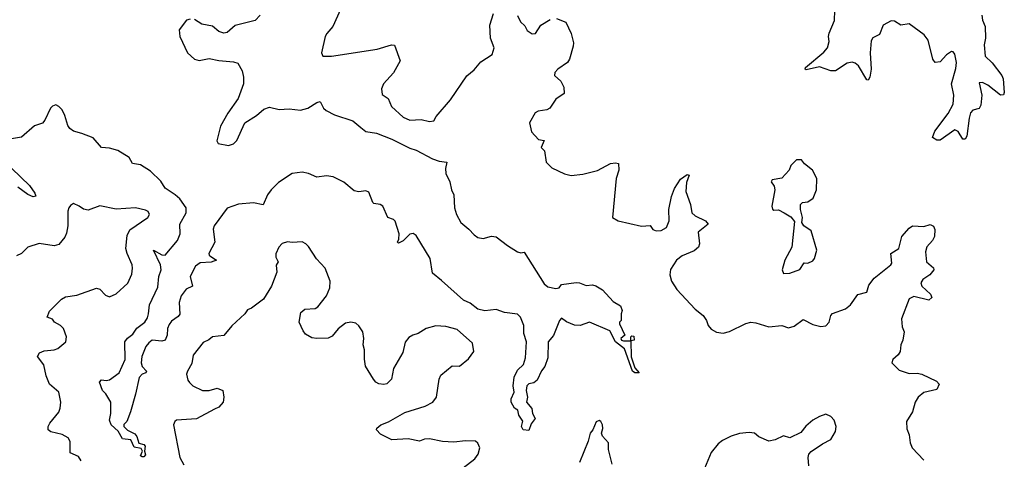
# Model space of a CAD drawing. Extents: x 2029826 to 2248070, y 228728 to 402406.
# Tile 77 of 256: x 2131924 to 2137958, y 291804 to 294498. Entities that reach past the tile are written whole.
import ezdxf

# ---------------------------------------------------------------- set-up
doc = ezdxf.new("R2010")
doc.units = 0

msp = doc.modelspace()

# ---------------------------------------------------------------- linework, layer by layer
at = {"layer": '0CON10XD'}
for points in [[(2133909.2, 294600.8), (2133842.5, 294455), (2133805.9, 294414.1), (2133796.2, 294395), (2133773.3, 294295), (2133782.5, 294275), (2133835, 294274), (2134115, 294318.1), (2134203.6, 294343.6), (2134220.7, 294340.7), (2134256.7, 294245), (2134215, 294171.2), (2134154.4, 294105), (2134141.2, 294075), (2134145, 294040), (2134182.5, 294015), (2134202, 293965), (2134275, 293901.4), (2134315, 293881.1), (2134384.3, 293885.7), (2134435, 293874.4), (2134462.5, 293877.5), (2134476.7, 293905), (2134565, 294006.7), (2134665, 294153.8), (2134708.7, 294191.3), (2134750.9, 294239.1), (2134819.2, 294285), (2134832, 294325), (2134810, 294385), (2134805.8, 294465), (2134828.8, 294535)], [(2133397.8, 294525), (2133366.6, 294493.4), (2133245, 294463.1), (2133195, 294419.6), (2133175, 294415.3), (2133144.8, 294424.8), (2133105, 294457.2), (2133041.3, 294471.3), (2132995, 294497.9)], [(2134975, 294523.8), (2134993.8, 294483.8), (2135020.3, 294460.3), (2135035, 294431.2), (2135065, 294411.2), (2135085, 294413.3), (2135118.8, 294465), (2135175, 294499.2)], [(2137821.5, 294525), (2137825.6, 294495), (2137841.5, 294455), (2137842.5, 294385), (2137835.6, 294344.4), (2137840.8, 294275), (2137885, 294234.3), (2137943.9, 294155), (2137952, 294135), (2137958.4, 294051.6), (2137952.5, 294037.5), (2137935, 294035.7), (2137857.3, 294097.3), (2137825, 294112), (2137805, 294110), (2137820.9, 294035), (2137815.4, 293974.6), (2137805, 293954.3), (2137765, 293942.5), (2137752.2, 293927.8), (2137742.5, 293895), (2137729.5, 293785), (2137718.8, 293765), (2137705, 293766), (2137675, 293812.9), (2137655, 293823.3), (2137565, 293759.2), (2137545, 293760), (2137518.8, 293775), (2137532.7, 293815), (2137615, 293922.1), (2137645, 293979.2), (2137648.2, 294035), (2137635.7, 294105.7), (2137662, 294198), (2137665.5, 294235.5), (2137655, 294286.7), (2137645, 294301.2), (2137635, 294303.8), (2137605, 294282), (2137565, 294240), (2137535, 294236.2), (2137520.8, 294255), (2137491.7, 294371.7), (2137467.5, 294405), (2137375, 294473.3), (2137323.9, 294463.9), (2137285, 294488.8), (2137265, 294491.2), (2137216.7, 294465), (2137193, 294407), (2137153.5, 294386.5), (2137141.7, 294368.3), (2137137.3, 294295), (2137142.5, 294195), (2137133.8, 294145), (2137125, 294127.5), (2137115, 294130), (2137064.3, 294215), (2137045, 294231.1), (2137026.9, 294236.9), (2136995, 294230.5), (2136924.2, 294184.2), (2136895, 294184.3), (2136825, 294208.5), (2136745, 294190), (2136737.5, 294195), (2136740, 294205), (2136852, 294298), (2136874.2, 294325), (2136885.7, 294365), (2136880.8, 294395), (2136884.3, 294415), (2136917, 294493), (2136919.1, 294555)], [(2132968.1, 294501.9), (2132945.8, 294494.2), (2132902.5, 294435), (2132906.7, 294395), (2132953.5, 294295), (2132995.7, 294255), (2133025, 294247.7), (2133085, 294259.3), (2133145, 294247.7), (2133235, 294240.4), (2133262.2, 294232.2), (2133287.5, 294185), (2133296.7, 294145), (2133296.6, 294105), (2133263.5, 294015), (2133200.4, 293925), (2133155.5, 293844.5), (2133132.1, 293755), (2133139.8, 293739.8), (2133205, 293726.2), (2133235, 293736.7), (2133255, 293757.1), (2133303.8, 293866.2), (2133375, 293910.2), (2133420.2, 293949.8), (2133455, 293962.6), (2133515, 293948), (2133575, 293951.5), (2133645, 293943.6), (2133689.2, 293955), (2133745, 293990), (2133766.4, 293996.4), (2133786.5, 293956.5), (2133802, 293942), (2133853.9, 293913.9), (2133965, 293878.8), (2134015, 293836.4), (2134045, 293812), (2134111.9, 293801.9), (2134205, 293765.9), (2134315, 293711.1), (2134355, 293698.9), (2134455, 293646), (2134495, 293630), (2134542.5, 293625), (2134533.3, 293585), (2134535.5, 293555), (2134560, 293505), (2134571.4, 293455), (2134585.4, 293425), (2134590, 293345), (2134600.8, 293305), (2134628.8, 293255), (2134676.4, 293215), (2134708.6, 293178.6), (2134732.7, 293162.7), (2134765, 293157.3), (2134815, 293170.6), (2134845, 293167.5), (2134913.7, 293113.7), (2134975, 293075.7), (2134995, 293070), (2135015, 293073.3), (2135138.8, 292878.8), (2135161.2, 292861.2), (2135209.3, 292850.7), (2135230, 292855), (2135245, 292876.2), (2135335, 292886.7), (2135355, 292886.2), (2135395, 292870), (2135435, 292872.5), (2135455, 292867.5), (2135495, 292843.3), (2135560.7, 292770.7), (2135606.7, 292745), (2135616.7, 292715), (2135610, 292695), (2135610, 292655), (2135600, 292645), (2135600, 292635), (2135632.5, 292565), (2135607.5, 292545), (2135612.5, 292535), (2135625, 292530), (2135670, 292530), (2135670, 292555), (2135675, 292560), (2135688.3, 292558.3), (2135690, 292535), (2135670, 292530), (2135671.7, 292431.7), (2135694, 292364), (2135720, 292335), (2135695, 292334.4), (2135680.8, 292345), (2135631.7, 292481.7), (2135576, 292525), (2135540.5, 292590.5), (2135416.4, 292643.6), (2135360, 292625), (2135325, 292626), (2135275, 292646.2), (2135245, 292670), (2135233.3, 292655), (2135195, 292562.5), (2135162.5, 292525), (2135161.9, 292425), (2135142.5, 292372.5), (2135123.1, 292346.9), (2135095, 292288.8), (2135075, 292273.8), (2135043.9, 292266.1), (2135033.3, 292255), (2135028.8, 292225), (2135036.2, 292185), (2135030, 292155), (2135062.5, 292115), (2135067.5, 292085), (2135082.5, 292055), (2135058.3, 292021.7), (2135045, 291980), (2135010, 291985), (2135000, 292005), (2135007, 292037), (2134983.3, 292075), (2134977.5, 292105), (2134957, 292117), (2134936.7, 292155), (2134936.7, 292175), (2134953.8, 292215), (2134948, 292255), (2134955, 292307.5), (2134975, 292351.2), (2135011.2, 292385), (2135023.8, 292425), (2135029.6, 292525), (2135013.5, 292575), (2135013.9, 292625), (2134994.5, 292674.5), (2134974.3, 292694.3), (2134894.5, 292704.5), (2134845, 292722), (2134775.8, 292714.2), (2134732.5, 292725), (2134685, 292760), (2134645, 292779.2), (2134509.4, 292899.4), (2134453.8, 292945), (2134440, 293035), (2134355, 293174.6), (2134335, 293186.8), (2134315, 293183.6), (2134275, 293143.3), (2134245, 293127.5), (2134240, 293135), (2134247.8, 293152.2), (2134249.4, 293185), (2134225, 293262.5), (2134215, 293273.3), (2134181.2, 293285), (2134149.5, 293355), (2134134.5, 293365.5), (2134095, 293371.8), (2134088.1, 293378.1), (2134065, 293441.2), (2134045, 293449.2), (2134003.5, 293443.5), (2133975, 293448.2), (2133911.5, 293501.5), (2133845, 293534.7), (2133805, 293541.8), (2133745, 293533.3), (2133695, 293555.8), (2133655, 293563.3), (2133595.2, 293554.8), (2133510.7, 293499.3), (2133465.2, 293454.8), (2133444, 293425), (2133416.4, 293363.6), (2133357.5, 293375), (2133265, 293368.2), (2133195, 293342.2), (2133115.6, 293235), (2133110, 293215), (2133119.5, 293135), (2133084.5, 293065), (2133085.6, 293055), (2133095.8, 293045.8), (2133131.2, 293025), (2133097.4, 293012.6), (2133031.4, 293008.6), (2133001.9, 292988.1), (2132970, 292925), (2132984, 292865), (2132945, 292846.5), (2132913.2, 292805), (2132902.3, 292765), (2132905, 292694.3), (2132895, 292679.6), (2132855, 292650.9), (2132840.2, 292629.8), (2132831.2, 292605), (2132828.9, 292565), (2132815.3, 292535), (2132795, 292527.1), (2132736.7, 292533.3), (2132715, 292518.5), (2132697.7, 292495), (2132672.5, 292435), (2132667.8, 292395), (2132675, 292372), (2132701.2, 292345), (2132697.5, 292335), (2132674.6, 292325.4), (2132657.1, 292305), (2132633.9, 292203.9), (2132603.3, 292095), (2132580, 292035), (2132563, 292017), (2132562.5, 292005), (2132585, 291983.8), (2132630.9, 291960.9), (2132642, 291945), (2132655, 291904), (2132685, 291895.6), (2132694.3, 291885), (2132690, 291855), (2132695, 291831.2), (2132685, 291819.5), (2132675, 291818.6), (2132664, 291825), (2132676.7, 291855), (2132669.7, 291869.7), (2132625, 291878.9), (2132605, 291923.8), (2132555, 291930.6), (2132527.6, 291977.6), (2132484.2, 292015), (2132474.4, 292045), (2132482.3, 292085), (2132482.4, 292155), (2132452.7, 292205), (2132431.9, 292225), (2132412.6, 292277.4), (2132425, 292291.1), (2132455, 292287.8), (2132475, 292292.2), (2132533.3, 292335), (2132571.6, 292415), (2132569.1, 292525), (2132584.5, 292545.5), (2132618.4, 292571.6), (2132642.4, 292607.6), (2132690.7, 292645), (2132708.6, 292671.4), (2132714.4, 292695)], [(2135215, 294504), (2135271.7, 294481.7), (2135305, 294412.5), (2135317.5, 294355), (2135315.8, 294335), (2135294.1, 294255.9), (2135281.2, 294235), (2135223.3, 294195), (2135203.8, 294175), (2135202, 294155), (2135241.2, 294121.2), (2135258.8, 294085), (2135261.2, 294045), (2135210, 294010), (2135174, 293955), (2135155, 293944.5), (2135102.4, 293937.6), (2135082.6, 293927.4), (2135048.6, 293865), (2135061.2, 293811.2), (2135103.9, 293763.9), (2135137.7, 293757.7), (2135120, 293715), (2135140, 293695), (2135150, 293625), (2135185, 293590), (2135264.1, 293554.1), (2135305, 293543.8), (2135375, 293551.2), (2135465, 293574), (2135545, 293617.5), (2135575, 293621.2), (2135595, 293616.7), (2135596, 293575), (2135579.2, 293525), (2135556.7, 293285), (2135592.5, 293265), (2135735, 293232.2), (2135787.2, 293237.2), (2135805, 293211.9), (2135825, 293203.6), (2135855, 293206.2), (2135887.3, 293225), (2135904.5, 293264.5), (2135901.8, 293335), (2135918.4, 293415), (2135936.6, 293463.4), (2135975, 293520.8), (2136015, 293548.8), (2136027.5, 293545), (2136010.8, 293499.2), (2136006.9, 293445), (2136035.6, 293365), (2136044.4, 293315), (2136063.8, 293295), (2136126.7, 293265), (2136143.3, 293245), (2136082, 293195), (2136090.8, 293125), (2136083.8, 293105), (2136057.6, 293082.4), (2135985, 293050), (2135948.8, 293025), (2135912.1, 292967.9), (2135908, 292935), (2135918.8, 292895), (2135952.5, 292845), (2136063.9, 292723.9), (2136112, 292685), (2136133.8, 292655), (2136143.1, 292623.1), (2136161.9, 292601.9), (2136195, 292582.5), (2136235, 292577.1), (2136275, 292588.1), (2136375, 292636.9), (2136405, 292644.4), (2136435, 292641.1), (2136515, 292615.6), (2136594.1, 292624.1), (2136635, 292610), (2136670.3, 292619.7), (2136725, 292660), (2136785, 292630), (2136835, 292618), (2136865, 292621.2), (2136885.7, 292644.3), (2136896.2, 292685), (2136905, 292696.7), (2136985, 292726), (2137015, 292751.2), (2137060, 292815), (2137115, 292827.5), (2137128.8, 292871.2), (2137160, 292915), (2137263.8, 292995), (2137268.8, 293005), (2137263.8, 293065), (2137312, 293095), (2137329.7, 293170.3), (2137375, 293220), (2137395.9, 293234.1), (2137465, 293230), (2137505, 293242.5), (2137525, 293233.3)], [(2132714.4, 292695), (2132720, 292750), (2132771.5, 292858.5), (2132777.8, 292925), (2132792, 292965), (2132786.7, 292996.7), (2132743.4, 293086.6), (2132795, 293056.7), (2132815, 293055.3), (2132891.2, 293145), (2132907.1, 293185), (2132905.8, 293245), (2132944, 293315), (2132943.7, 293345), (2132905, 293399.2), (2132878, 293425), (2132816.3, 293465), (2132788.4, 293508.4), (2132725, 293569.8), (2132665, 293608.5), (2132616.7, 293616.7), (2132595, 293654.1), (2132525, 293696.5), (2132475, 293710.8), (2132425, 293714), (2132375, 293772.9), (2132305, 293801.4), (2132255, 293815.6), (2132231.1, 293831.1), (2132218.8, 293848.8), (2132201.4, 293911.4), (2132185.6, 293945), (2132165, 293965.6), (2132145, 293975.5), (2132125, 293968.5), (2132112.7, 293955), (2132078.6, 293881.4), (2132065, 293864.5), (2132015, 293847.8), (2131935, 293778), (2131837.4, 293762.6)], [(2136605, 292943.3), (2136645, 292943.8), (2136705, 292966.7), (2136732.3, 293007.7), (2136755, 293006.2), (2136785, 293020), (2136796.2, 293035), (2136809.2, 293085), (2136773.8, 293205), (2136730, 293235), (2136717.5, 293255), (2136722.5, 293285), (2136710, 293335), (2136710, 293365), (2136721.7, 293378.3), (2136755, 293382.5), (2136787.5, 293405), (2136806.7, 293455), (2136810, 293525), (2136782.5, 293575), (2136733.6, 293613.6), (2136715, 293640), (2136685, 293640), (2136650, 293605), (2136640, 293575), (2136595, 293527.5), (2136535, 293516.7), (2136530, 293505), (2136547.7, 293477.7), (2136551.9, 293455), (2136533.1, 293355), (2136537.7, 293337.7), (2136545, 293330), (2136575, 293332.5), (2136610, 293315), (2136649.3, 293289.3), (2136671.7, 293261.7), (2136655.8, 293105), (2136614, 293025), (2136596.7, 292965), (2136605, 292943.3)], [(2131876.7, 293585), (2131985, 293481.2), (2132017.9, 293435), (2132023.8, 293416.2), (2132006.6, 293413.4), (2131975, 293425.9), (2131912, 293472)], [(2132300.8, 291795), (2132285, 291821.2), (2132233, 291843), (2132233.6, 291913.6), (2132221.2, 291935), (2132185, 291957.1), (2132115, 291972.9), (2132098.8, 291985), (2132098, 292005), (2132109.2, 292025), (2132165, 292093.8), (2132173.4, 292116.6), (2132175.7, 292154.3), (2132164.3, 292215), (2132106.7, 292265), (2132086.9, 292315), (2132072.6, 292382.6), (2132034, 292435), (2132045, 292455.8), (2132075, 292468.1), (2132135, 292474.3), (2132157.3, 292482.7), (2132206.2, 292525), (2132211.2, 292555), (2132193.8, 292605), (2132174.1, 292624.1), (2132137.5, 292645), (2132125, 292662.5), (2132092.5, 292675), (2132107.7, 292712.3), (2132181.2, 292785), (2132205, 292800), (2132275, 292810), (2132395, 292852.5), (2132415, 292847.5), (2132450.7, 292810.7), (2132475, 292800), (2132515, 292817.5), (2132586.8, 292883.2), (2132611.7, 292938.3), (2132616, 292975), (2132613.8, 292995), (2132582, 293065), (2132575.7, 293095.7), (2132583.7, 293176.3), (2132600.3, 293209.7), (2132710, 293285), (2132720, 293305), (2132711.7, 293321.7), (2132695, 293331.2), (2132635, 293345.8), (2132515, 293336), (2132415, 293358), (2132345, 293330), (2132315, 293337.5), (2132288.8, 293355), (2132255, 293371.2), (2132235, 293358.8), (2132225.8, 293345), (2132218.9, 293325), (2132220, 293235), (2132211.2, 293188.8), (2132200, 293165), (2132165, 293120), (2132135, 293111.2), (2132043.9, 293126.1), (2131975, 293103.3), (2131935, 293066.2), (2131905, 293050)], [(2137525, 293233.3), (2137532.7, 293212.7), (2137529.7, 293170.3), (2137518, 293145), (2137483.6, 293106.4), (2137475.8, 293075), (2137481.2, 293015), (2137525, 292976.7), (2137526.2, 292965), (2137502, 292935), (2137458.8, 292905), (2137446, 292885), (2137452.5, 292865), (2137505.9, 292815.9), (2137513.3, 292795), (2137495, 292778.8), (2137405, 292802.5), (2137375, 292787.5), (2137328, 292665), (2137333.3, 292615), (2137343.8, 292585), (2137336, 292535), (2137323.3, 292505), (2137320, 292465), (2137308.6, 292445), (2137276, 292415), (2137268.8, 292395), (2137315, 292351.4), (2137375, 292330.5), (2137425, 292331.1), (2137453.3, 292325), (2137542.7, 292282.7), (2137558.8, 292265), (2137545, 292231.2), (2137465, 292214.2), (2137430, 292185), (2137412.2, 292155), (2137395.7, 292095), (2137358.9, 292035), (2137360.2, 291990.2), (2137375.6, 291955), (2137381.5, 291905), (2137394.5, 291875), (2137465, 291798.6)], [(2134615, 291732), (2134713.4, 291806.6), (2134734, 291835), (2134743.8, 291875), (2134732.3, 291902.3), (2134717.5, 291915), (2134657.3, 291917.3), (2134585, 291909.2), (2134515, 291914), (2134435, 291930), (2134405, 291927.1), (2134375, 291916), (2134305, 291928.8), (2134205, 291924), (2134135, 291958.8), (2134110, 291985), (2134113.3, 291995), (2134136.7, 292015), (2134185, 292034.2), (2134285, 292091.4), (2134409.7, 292130.3), (2134456.4, 292153.6), (2134479.2, 292185), (2134495.8, 292295), (2134505, 292320), (2134573.9, 292376.1), (2134620, 292375), (2134675, 292420), (2134706.7, 292465), (2134700, 292515), (2134605, 292599.2), (2134535, 292618.1), (2134475, 292621.4), (2134415, 292606), (2134366.7, 292575), (2134334.4, 292565.6), (2134309.7, 292550.3), (2134287.3, 292522.7), (2134271.7, 292458.3), (2134215, 292360), (2134202.5, 292295), (2134175, 292266.7), (2134155, 292262.5), (2134125, 292267.5), (2134107, 292277), (2134092.5, 292295), (2134044.4, 292374.4), (2134037.3, 292417.3), (2134038.1, 292475), (2134030, 292505), (2134034.3, 292545), (2134026.9, 292585), (2134003, 292623), (2133985, 292638.8), (2133954.2, 292644.2), (2133920.7, 292639.3), (2133876.4, 292603.6), (2133840.3, 292559.7), (2133815, 292547.1), (2133745, 292544.2), (2133715, 292549.2), (2133675, 292571.2), (2133660.9, 292590.9), (2133638, 292645), (2133646.8, 292703.2), (2133672.5, 292725), (2133735, 292729.2), (2133751.7, 292738.3), (2133805, 292806.7), (2133826, 292855), (2133826.2, 292895), (2133796.1, 292976.1), (2133742.7, 293032.7), (2133695, 293107.5), (2133677.5, 293125), (2133655, 293136.7), (2133595, 293132.5), (2133565, 293136.7), (2133533.9, 293126.1), (2133512.5, 293105), (2133493.6, 293063.6), (2133493.6, 293043.6), (2133507.5, 293015), (2133497, 292993), (2133499.3, 292950.7), (2133466.7, 292865), (2133417.5, 292785), (2133345, 292730), (2133320.5, 292719.5), (2133303.3, 292695), (2133225, 292621.2), (2133175, 292563.8), (2133106.1, 292553.9), (2133084.1, 292535.9), (2133049.5, 292520.5), (2132988.3, 292441.7), (2132978.9, 292391.1), (2132952, 292345), (2132947.5, 292325), (2132955, 292290), (2132965, 292274.2), (2132985, 292254.3), (2133045, 292225.7), (2133085, 292225.7), (2133135, 292240.8), (2133170, 292225), (2133176, 292185), (2133171.2, 292155), (2133145.6, 292124.4), (2133119.1, 292110.9), (2133007.9, 292052.1), (2132885, 292043.8), (2132874.3, 292035.7), (2132867.5, 292015), (2132905.4, 291815.4), (2132929.4, 291769.4)], [(2136760, 291765), (2136755.6, 291815), (2136760.8, 291835), (2136775, 291852.5), (2136845, 291900), (2136896, 291925), (2136924.2, 291975), (2136927.5, 292005), (2136916.7, 292045), (2136895, 292067.5), (2136865, 292080), (2136825, 292066.7), (2136785, 292043.3), (2136742.3, 292007.7), (2136710.5, 291969.5), (2136645, 291936), (2136605, 291947.5), (2136555, 291924.2), (2136515, 291916.2), (2136455, 291941.2), (2136427.5, 291965), (2136395, 291968), (2136335, 291962), (2136285, 291945.8), (2136231.2, 291918.8), (2136205, 291900), (2136161.2, 291845), (2136121.2, 291748.8)], [(2135556.2, 291775), (2135532, 291865), (2135532.9, 291905), (2135496.1, 291946.1), (2135490, 291965), (2135497.3, 291992.7), (2135496, 292016), (2135486, 292036), (2135475, 292042.5), (2135457, 292033), (2135437.5, 291985), (2135420, 291965), (2135408.8, 291915), (2135354.2, 291785)]]:
    msp.add_lwpolyline(points, dxfattribs=at)

doc.saveas('drawing.dxf')
